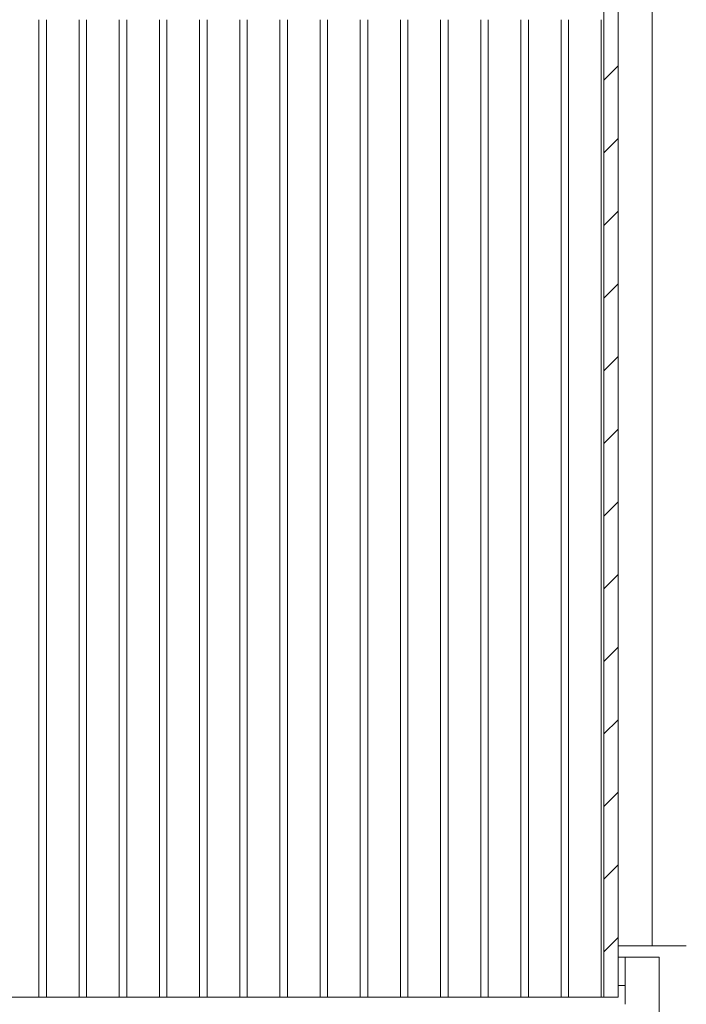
# Model space of a CAD drawing. Extents: x 0 to 92550, y 0 to 59400.
# Tile 67 of 105: x 21692 to 22860, y 39375 to 41100. Entities that reach past the tile are written whole.
import ezdxf
from ezdxf.xclip import XClip

# ---------------------------------------------------------------- set-up
doc = ezdxf.new("R2010")
doc.units = 0
doc.header["$MEASUREMENT"] = 0
doc.header["$XCLIPFRAME"] = 0
doc.layers.add('ZZ 21 Buitenwand spouwblad baksteen', color=7, linetype='Continuous')
doc.layers.add('ZZ 41 Buitenwandafwerking gevelhout', color=7, linetype='Continuous')

# ---------------------------------------------------------------- blocks, each defined once
blk = doc.blocks.new('*X9')
at = {"layer": 'ZZ 41 Buitenwandafwerking gevelhout', "color": 7, "linetype": 'Continuous', "lineweight": 5, "ltscale": 0.01}
for p, q in [((21725.4, 41100), (21725.4, 41000)), ((21725.4, 41100), (21725.4, 41000)), ((21738.5, 41100), (21738.5, 41000)), ((21795.8, 41100), (21795.8, 41000)), ((21795.8, 41100), (21795.8, 41000)), ((21808.9, 41100), (21808.9, 41000)), ((21866.2, 41100), (21866.2, 41000)), ((21866.2, 41100), (21866.2, 41000)), ((21879.3, 41100), (21879.3, 41000)), ((21936.6, 41100), (21936.6, 41000)), ((21936.6, 41100), (21936.6, 41000)), ((21949.7, 41100), (21949.7, 41000)), ((22007, 41100), (22007, 41000)), ((22007, 41100), (22007, 41000)), ((22020.1, 41100), (22020.1, 41000)), ((22077.4, 41100), (22077.4, 41000)), ((22077.4, 41100), (22077.4, 41000)), ((22090.5, 41100), (22090.5, 41000)), ((22147.8, 41100), (22147.8, 41000)), ((22147.8, 41100), (22147.8, 41000)), ((22160.9, 41100), (22160.9, 41000)), ((22218.2, 41100), (22218.2, 41000)), ((22218.2, 41100), (22218.2, 41000)), ((22231.3, 41100), (22231.3, 41000)), ((22288.6, 41100), (22288.6, 41000)), ((22288.6, 41100), (22288.6, 41000)), ((22301.7, 41100), (22301.7, 41000)), ((22359, 41100), (22359, 41000)), ((22359, 41100), (22359, 41000)), ((22372.1, 41100), (22372.1, 41000)), ((22429.4, 41100), (22429.4, 41000)), ((22429.4, 41100), (22429.4, 41000)), ((22442.5, 41100), (22442.5, 41000)), ((22499.7, 41100), (22499.7, 41000)), ((22499.7, 41100), (22499.7, 41000)), ((22512.8, 41100), (22512.8, 41000)), ((22570.1, 41100), (22570.1, 41000)), ((22570.1, 41100), (22570.1, 41000)), ((22583.2, 41100), (22583.2, 41000)), ((22640.5, 41100), (22640.5, 41000)), ((22640.5, 41100), (22640.5, 41000)), ((22653.6, 41100), (22653.6, 41000)), ((22710.9, 41100), (22710.9, 41000)), ((22710.9, 41100), (22710.9, 41000)), ((21725.4, 41000), (21725.4, 40900)), ((21725.4, 41000), (21725.4, 40900)), ((21738.5, 41000), (21738.5, 40900)), ((21795.8, 41000), (21795.8, 40900)), ((21795.8, 41000), (21795.8, 40900)), ((21808.9, 41000), (21808.9, 40900)), ((21866.2, 41000), (21866.2, 40900)), ((21866.2, 41000), (21866.2, 40900)), ((21879.3, 41000), (21879.3, 40900)), ((21936.6, 41000), (21936.6, 40900)), ((21936.6, 41000), (21936.6, 40900)), ((21949.7, 41000), (21949.7, 40900)), ((22007, 41000), (22007, 40900)), ((22007, 41000), (22007, 40900)), ((22020.1, 41000), (22020.1, 40900)), ((22077.4, 41000), (22077.4, 40900)), ((22077.4, 41000), (22077.4, 40900)), ((22090.5, 41000), (22090.5, 40900)), ((22147.8, 41000), (22147.8, 40900)), ((22147.8, 41000), (22147.8, 40900)), ((22160.9, 41000), (22160.9, 40900)), ((22218.2, 41000), (22218.2, 40900)), ((22218.2, 41000), (22218.2, 40900)), ((22231.3, 41000), (22231.3, 40900)), ((22288.6, 41000), (22288.6, 40900)), ((22288.6, 41000), (22288.6, 40900)), ((22301.7, 41000), (22301.7, 40900)), ((22359, 41000), (22359, 40900)), ((22359, 41000), (22359, 40900)), ((22372.1, 41000), (22372.1, 40900)), ((22429.4, 41000), (22429.4, 40900)), ((22429.4, 41000), (22429.4, 40900)), ((22442.5, 41000), (22442.5, 40900)), ((22499.7, 41000), (22499.7, 40900)), ((22499.7, 41000), (22499.7, 40900)), ((22512.8, 41000), (22512.8, 40900)), ((22570.1, 41000), (22570.1, 40900)), ((22570.1, 41000), (22570.1, 40900)), ((22583.2, 41000), (22583.2, 40900)), ((22640.5, 41000), (22640.5, 40900)), ((22640.5, 41000), (22640.5, 40900)), ((22653.6, 41000), (22653.6, 40900)), ((22710.9, 41000), (22710.9, 40900)), ((22710.9, 41000), (22710.9, 40900)), ((21725.4, 40900), (21725.4, 40800)), ((21725.4, 40900), (21725.4, 40800)), ((21738.5, 40900), (21738.5, 40800)), ((21795.8, 40900), (21795.8, 40800)), ((21795.8, 40900), (21795.8, 40800)), ((21808.9, 40900), (21808.9, 40800)), ((21866.2, 40900), (21866.2, 40800)), ((21866.2, 40900), (21866.2, 40800)), ((21879.3, 40900), (21879.3, 40800)), ((21936.6, 40900), (21936.6, 40800)), ((21936.6, 40900), (21936.6, 40800)), ((21949.7, 40900), (21949.7, 40800)), ((22007, 40900), (22007, 40800)), ((22007, 40900), (22007, 40800)), ((22020.1, 40900), (22020.1, 40800)), ((22077.4, 40900), (22077.4, 40800)), ((22077.4, 40900), (22077.4, 40800)), ((22090.5, 40900), (22090.5, 40800)), ((22147.8, 40900), (22147.8, 40800)), ((22147.8, 40900), (22147.8, 40800)), ((22160.9, 40900), (22160.9, 40800)), ((22218.2, 40900), (22218.2, 40800)), ((22218.2, 40900), (22218.2, 40800)), ((22231.3, 40900), (22231.3, 40800)), ((22288.6, 40900), (22288.6, 40800)), ((22288.6, 40900), (22288.6, 40800)), ((22301.7, 40900), (22301.7, 40800)), ((22359, 40900), (22359, 40800)), ((22359, 40900), (22359, 40800)), ((22372.1, 40900), (22372.1, 40800)), ((22429.4, 40900), (22429.4, 40800)), ((22429.4, 40900), (22429.4, 40800)), ((22442.5, 40900), (22442.5, 40800)), ((22499.7, 40900), (22499.7, 40800)), ((22499.7, 40900), (22499.7, 40800)), ((22512.8, 40900), (22512.8, 40800)), ((22570.1, 40900), (22570.1, 40800)), ((22570.1, 40900), (22570.1, 40800)), ((22583.2, 40900), (22583.2, 40800)), ((22640.5, 40900), (22640.5, 40800)), ((22640.5, 40900), (22640.5, 40800)), ((22653.6, 40900), (22653.6, 40800)), ((22710.9, 40900), (22710.9, 40800)), ((22710.9, 40900), (22710.9, 40800)), ((21725.4, 40800), (21725.4, 40700)), ((21725.4, 40800), (21725.4, 40700)), ((21738.5, 40800), (21738.5, 40700)), ((21795.8, 40800), (21795.8, 40700)), ((21795.8, 40800), (21795.8, 40700)), ((21808.9, 40800), (21808.9, 40700)), ((21866.2, 40800), (21866.2, 40700)), ((21866.2, 40800), (21866.2, 40700)), ((21879.3, 40800), (21879.3, 40700)), ((21936.6, 40800), (21936.6, 40700)), ((21936.6, 40800), (21936.6, 40700)), ((21949.7, 40800), (21949.7, 40700)), ((22007, 40800), (22007, 40700)), ((22007, 40800), (22007, 40700)), ((22020.1, 40800), (22020.1, 40700)), ((22077.4, 40800), (22077.4, 40700)), ((22077.4, 40800), (22077.4, 40700)), ((22090.5, 40800), (22090.5, 40700)), ((22147.8, 40800), (22147.8, 40700)), ((22147.8, 40800), (22147.8, 40700)), ((22160.9, 40800), (22160.9, 40700)), ((22218.2, 40800), (22218.2, 40700)), ((22218.2, 40800), (22218.2, 40700)), ((22231.3, 40800), (22231.3, 40700)), ((22288.6, 40800), (22288.6, 40700)), ((22288.6, 40800), (22288.6, 40700)), ((22301.7, 40800), (22301.7, 40700)), ((22359, 40800), (22359, 40700)), ((22359, 40800), (22359, 40700)), ((22372.1, 40800), (22372.1, 40700)), ((22429.4, 40800), (22429.4, 40700)), ((22429.4, 40800), (22429.4, 40700)), ((22442.5, 40800), (22442.5, 40700)), ((22499.7, 40800), (22499.7, 40700)), ((22499.7, 40800), (22499.7, 40700)), ((22512.8, 40800), (22512.8, 40700)), ((22570.1, 40800), (22570.1, 40700)), ((22570.1, 40800), (22570.1, 40700)), ((22583.2, 40800), (22583.2, 40700)), ((22640.5, 40800), (22640.5, 40700)), ((22640.5, 40800), (22640.5, 40700)), ((22653.6, 40800), (22653.6, 40700)), ((22710.9, 40800), (22710.9, 40700)), ((22710.9, 40800), (22710.9, 40700)), ((21725.4, 40700), (21725.4, 40600)), ((21725.4, 40700), (21725.4, 40600)), ((21738.5, 40700), (21738.5, 40600)), ((21795.8, 40700), (21795.8, 40600)), ((21795.8, 40700), (21795.8, 40600)), ((21808.9, 40700), (21808.9, 40600)), ((21866.2, 40700), (21866.2, 40600)), ((21866.2, 40700), (21866.2, 40600)), ((21879.3, 40700), (21879.3, 40600)), ((21936.6, 40700), (21936.6, 40600)), ((21936.6, 40700), (21936.6, 40600)), ((21949.7, 40700), (21949.7, 40600)), ((22007, 40700), (22007, 40600)), ((22007, 40700), (22007, 40600)), ((22020.1, 40700), (22020.1, 40600)), ((22077.4, 40700), (22077.4, 40600)), ((22077.4, 40700), (22077.4, 40600)), ((22090.5, 40700), (22090.5, 40600)), ((22147.8, 40700), (22147.8, 40600)), ((22147.8, 40700), (22147.8, 40600)), ((22160.9, 40700), (22160.9, 40600)), ((22218.2, 40700), (22218.2, 40600)), ((22218.2, 40700), (22218.2, 40600)), ((22231.3, 40700), (22231.3, 40600)), ((22288.6, 40700), (22288.6, 40600)), ((22288.6, 40700), (22288.6, 40600)), ((22301.7, 40700), (22301.7, 40600)), ((22359, 40700), (22359, 40600)), ((22359, 40700), (22359, 40600)), ((22372.1, 40700), (22372.1, 40600)), ((22429.4, 40700), (22429.4, 40600)), ((22429.4, 40700), (22429.4, 40600)), ((22442.5, 40700), (22442.5, 40600)), ((22499.7, 40700), (22499.7, 40600)), ((22499.7, 40700), (22499.7, 40600)), ((22512.8, 40700), (22512.8, 40600)), ((22570.1, 40700), (22570.1, 40600)), ((22570.1, 40700), (22570.1, 40600)), ((22583.2, 40700), (22583.2, 40600)), ((22640.5, 40700), (22640.5, 40600)), ((22640.5, 40700), (22640.5, 40600)), ((22653.6, 40700), (22653.6, 40600)), ((22710.9, 40700), (22710.9, 40600)), ((22710.9, 40700), (22710.9, 40600)), ((21725.4, 40600), (21725.4, 40500)), ((21725.4, 40600), (21725.4, 40500)), ((21738.5, 40600), (21738.5, 40500)), ((21795.8, 40600), (21795.8, 40500)), ((21795.8, 40600), (21795.8, 40500)), ((21808.9, 40600), (21808.9, 40500)), ((21866.2, 40600), (21866.2, 40500)), ((21866.2, 40600), (21866.2, 40500)), ((21879.3, 40600), (21879.3, 40500)), ((21936.6, 40600), (21936.6, 40500)), ((21936.6, 40600), (21936.6, 40500)), ((21949.7, 40600), (21949.7, 40500)), ((22007, 40600), (22007, 40500)), ((22007, 40600), (22007, 40500)), ((22020.1, 40600), (22020.1, 40500)), ((22077.4, 40600), (22077.4, 40500)), ((22077.4, 40600), (22077.4, 40500)), ((22090.5, 40600), (22090.5, 40500)), ((22147.8, 40600), (22147.8, 40500)), ((22147.8, 40600), (22147.8, 40500)), ((22160.9, 40600), (22160.9, 40500)), ((22218.2, 40600), (22218.2, 40500)), ((22218.2, 40600), (22218.2, 40500)), ((22231.3, 40600), (22231.3, 40500)), ((22288.6, 40600), (22288.6, 40500)), ((22288.6, 40600), (22288.6, 40500)), ((22301.7, 40600), (22301.7, 40500)), ((22359, 40600), (22359, 40500)), ((22359, 40600), (22359, 40500)), ((22372.1, 40600), (22372.1, 40500)), ((22429.4, 40600), (22429.4, 40500)), ((22429.4, 40600), (22429.4, 40500)), ((22442.5, 40600), (22442.5, 40500)), ((22499.7, 40600), (22499.7, 40500)), ((22499.7, 40600), (22499.7, 40500)), ((22512.8, 40600), (22512.8, 40500)), ((22570.1, 40600), (22570.1, 40500)), ((22570.1, 40600), (22570.1, 40500)), ((22583.2, 40600), (22583.2, 40500)), ((22640.5, 40600), (22640.5, 40500)), ((22640.5, 40600), (22640.5, 40500)), ((22653.6, 40600), (22653.6, 40500)), ((22710.9, 40600), (22710.9, 40500)), ((22710.9, 40600), (22710.9, 40500)), ((21725.4, 40500), (21725.4, 40400)), ((21725.4, 40500), (21725.4, 40400)), ((21738.5, 40500), (21738.5, 40400)), ((21795.8, 40500), (21795.8, 40400)), ((21795.8, 40500), (21795.8, 40400)), ((21808.9, 40500), (21808.9, 40400)), ((21866.2, 40500), (21866.2, 40400)), ((21866.2, 40500), (21866.2, 40400)), ((21879.3, 40500), (21879.3, 40400)), ((21936.6, 40500), (21936.6, 40400)), ((21936.6, 40500), (21936.6, 40400)), ((21949.7, 40500), (21949.7, 40400)), ((22007, 40500), (22007, 40400)), ((22007, 40500), (22007, 40400)), ((22020.1, 40500), (22020.1, 40400)), ((22077.4, 40500), (22077.4, 40400)), ((22077.4, 40500), (22077.4, 40400)), ((22090.5, 40500), (22090.5, 40400)), ((22147.8, 40500), (22147.8, 40400)), ((22147.8, 40500), (22147.8, 40400)), ((22160.9, 40500), (22160.9, 40400)), ((22218.2, 40500), (22218.2, 40400)), ((22218.2, 40500), (22218.2, 40400)), ((22231.3, 40500), (22231.3, 40400)), ((22288.6, 40500), (22288.6, 40400)), ((22288.6, 40500), (22288.6, 40400)), ((22301.7, 40500), (22301.7, 40400)), ((22359, 40500), (22359, 40400)), ((22359, 40500), (22359, 40400)), ((22372.1, 40500), (22372.1, 40400)), ((22429.4, 40500), (22429.4, 40400)), ((22429.4, 40500), (22429.4, 40400)), ((22442.5, 40500), (22442.5, 40400)), ((22499.7, 40500), (22499.7, 40400)), ((22499.7, 40500), (22499.7, 40400)), ((22512.8, 40500), (22512.8, 40400)), ((22570.1, 40500), (22570.1, 40400)), ((22570.1, 40500), (22570.1, 40400)), ((22583.2, 40500), (22583.2, 40400)), ((22640.5, 40500), (22640.5, 40400)), ((22640.5, 40500), (22640.5, 40400)), ((22653.6, 40500), (22653.6, 40400)), ((22710.9, 40500), (22710.9, 40400)), ((22710.9, 40500), (22710.9, 40400)), ((21725.4, 40400), (21725.4, 40300)), ((21725.4, 40400), (21725.4, 40300)), ((21738.5, 40400), (21738.5, 40300)), ((21795.8, 40400), (21795.8, 40300)), ((21795.8, 40400), (21795.8, 40300)), ((21808.9, 40400), (21808.9, 40300)), ((21866.2, 40400), (21866.2, 40300)), ((21866.2, 40400), (21866.2, 40300)), ((21879.3, 40400), (21879.3, 40300)), ((21936.6, 40400), (21936.6, 40300)), ((21936.6, 40400), (21936.6, 40300)), ((21949.7, 40400), (21949.7, 40300)), ((22007, 40400), (22007, 40300)), ((22007, 40400), (22007, 40300)), ((22020.1, 40400), (22020.1, 40300)), ((22077.4, 40400), (22077.4, 40300)), ((22077.4, 40400), (22077.4, 40300)), ((22090.5, 40400), (22090.5, 40300)), ((22147.8, 40400), (22147.8, 40300)), ((22147.8, 40400), (22147.8, 40300)), ((22160.9, 40400), (22160.9, 40300)), ((22218.2, 40400), (22218.2, 40300)), ((22218.2, 40400), (22218.2, 40300)), ((22231.3, 40400), (22231.3, 40300)), ((22288.6, 40400), (22288.6, 40300)), ((22288.6, 40400), (22288.6, 40300)), ((22301.7, 40400), (22301.7, 40300)), ((22359, 40400), (22359, 40300)), ((22359, 40400), (22359, 40300)), ((22372.1, 40400), (22372.1, 40300)), ((22429.4, 40400), (22429.4, 40300)), ((22429.4, 40400), (22429.4, 40300)), ((22442.5, 40400), (22442.5, 40300)), ((22499.7, 40400), (22499.7, 40300)), ((22499.7, 40400), (22499.7, 40300)), ((22512.8, 40400), (22512.8, 40300)), ((22570.1, 40400), (22570.1, 40300)), ((22570.1, 40400), (22570.1, 40300)), ((22583.2, 40400), (22583.2, 40300)), ((22640.5, 40400), (22640.5, 40300)), ((22640.5, 40400), (22640.5, 40300)), ((22653.6, 40400), (22653.6, 40300)), ((22710.9, 40400), (22710.9, 40300)), ((22710.9, 40400), (22710.9, 40300)), ((21725.4, 40300), (21725.4, 40200)), ((21725.4, 40300), (21725.4, 40200)), ((21738.5, 40300), (21738.5, 40200)), ((21795.8, 40300), (21795.8, 40200)), ((21795.8, 40300), (21795.8, 40200)), ((21808.9, 40300), (21808.9, 40200)), ((21866.2, 40300), (21866.2, 40200)), ((21866.2, 40300), (21866.2, 40200)), ((21879.3, 40300), (21879.3, 40200)), ((21936.6, 40300), (21936.6, 40200)), ((21936.6, 40300), (21936.6, 40200)), ((21949.7, 40300), (21949.7, 40200)), ((22007, 40300), (22007, 40200)), ((22007, 40300), (22007, 40200)), ((22020.1, 40300), (22020.1, 40200)), ((22077.4, 40300), (22077.4, 40200)), ((22077.4, 40300), (22077.4, 40200)), ((22090.5, 40300), (22090.5, 40200)), ((22147.8, 40300), (22147.8, 40200)), ((22147.8, 40300), (22147.8, 40200)), ((22160.9, 40300), (22160.9, 40200)), ((22218.2, 40300), (22218.2, 40200)), ((22218.2, 40300), (22218.2, 40200)), ((22231.3, 40300), (22231.3, 40200)), ((22288.6, 40300), (22288.6, 40200)), ((22288.6, 40300), (22288.6, 40200)), ((22301.7, 40300), (22301.7, 40200)), ((22359, 40300), (22359, 40200)), ((22359, 40300), (22359, 40200)), ((22372.1, 40300), (22372.1, 40200)), ((22429.4, 40300), (22429.4, 40200)), ((22429.4, 40300), (22429.4, 40200)), ((22442.5, 40300), (22442.5, 40200)), ((22499.7, 40300), (22499.7, 40200)), ((22499.7, 40300), (22499.7, 40200)), ((22512.8, 40300), (22512.8, 40200)), ((22570.1, 40300), (22570.1, 40200)), ((22570.1, 40300), (22570.1, 40200)), ((22583.2, 40300), (22583.2, 40200)), ((22640.5, 40300), (22640.5, 40200)), ((22640.5, 40300), (22640.5, 40200)), ((22653.6, 40300), (22653.6, 40200)), ((22710.9, 40300), (22710.9, 40200)), ((22710.9, 40300), (22710.9, 40200)), ((21725.4, 40200), (21725.4, 40100)), ((21725.4, 40200), (21725.4, 40100)), ((21738.5, 40200), (21738.5, 40100)), ((21795.8, 40200), (21795.8, 40100)), ((21795.8, 40200), (21795.8, 40100)), ((21808.9, 40200), (21808.9, 40100)), ((21866.2, 40200), (21866.2, 40100)), ((21866.2, 40200), (21866.2, 40100)), ((21879.3, 40200), (21879.3, 40100)), ((21936.6, 40200), (21936.6, 40100)), ((21936.6, 40200), (21936.6, 40100)), ((21949.7, 40200), (21949.7, 40100)), ((22007, 40200), (22007, 40100)), ((22007, 40200), (22007, 40100)), ((22020.1, 40200), (22020.1, 40100)), ((22077.4, 40200), (22077.4, 40100)), ((22077.4, 40200), (22077.4, 40100)), ((22090.5, 40200), (22090.5, 40100)), ((22147.8, 40200), (22147.8, 40100)), ((22147.8, 40200), (22147.8, 40100)), ((22160.9, 40200), (22160.9, 40100)), ((22218.2, 40200), (22218.2, 40100)), ((22218.2, 40200), (22218.2, 40100)), ((22231.3, 40200), (22231.3, 40100)), ((22288.6, 40200), (22288.6, 40100)), ((22288.6, 40200), (22288.6, 40100)), ((22301.7, 40200), (22301.7, 40100)), ((22359, 40200), (22359, 40100)), ((22359, 40200), (22359, 40100)), ((22372.1, 40200), (22372.1, 40100)), ((22429.4, 40200), (22429.4, 40100)), ((22429.4, 40200), (22429.4, 40100)), ((22442.5, 40200), (22442.5, 40100)), ((22499.7, 40200), (22499.7, 40100)), ((22499.7, 40200), (22499.7, 40100)), ((22512.8, 40200), (22512.8, 40100)), ((22570.1, 40200), (22570.1, 40100)), ((22570.1, 40200), (22570.1, 40100)), ((22583.2, 40200), (22583.2, 40100)), ((22640.5, 40200), (22640.5, 40100)), ((22640.5, 40200), (22640.5, 40100)), ((22653.6, 40200), (22653.6, 40100)), ((22710.9, 40200), (22710.9, 40100)), ((22710.9, 40200), (22710.9, 40100)), ((21725.4, 40100), (21725.4, 40000)), ((21725.4, 40100), (21725.4, 40000)), ((21738.5, 40100), (21738.5, 40000)), ((21795.8, 40100), (21795.8, 40000)), ((21795.8, 40100), (21795.8, 40000)), ((21808.9, 40100), (21808.9, 40000)), ((21866.2, 40100), (21866.2, 40000)), ((21866.2, 40100), (21866.2, 40000)), ((21879.3, 40100), (21879.3, 40000)), ((21936.6, 40100), (21936.6, 40000)), ((21936.6, 40100), (21936.6, 40000)), ((21949.7, 40100), (21949.7, 40000)), ((22007, 40100), (22007, 40000)), ((22007, 40100), (22007, 40000)), ((22020.1, 40100), (22020.1, 40000)), ((22077.4, 40100), (22077.4, 40000)), ((22077.4, 40100), (22077.4, 40000)), ((22090.5, 40100), (22090.5, 40000)), ((22147.8, 40100), (22147.8, 40000)), ((22147.8, 40100), (22147.8, 40000)), ((22160.9, 40100), (22160.9, 40000)), ((22218.2, 40100), (22218.2, 40000)), ((22218.2, 40100), (22218.2, 40000)), ((22231.3, 40100), (22231.3, 40000)), ((22288.6, 40100), (22288.6, 40000)), ((22288.6, 40100), (22288.6, 40000)), ((22301.7, 40100), (22301.7, 40000)), ((22359, 40100), (22359, 40000)), ((22359, 40100), (22359, 40000)), ((22372.1, 40100), (22372.1, 40000)), ((22429.4, 40100), (22429.4, 40000)), ((22429.4, 40100), (22429.4, 40000)), ((22442.5, 40100), (22442.5, 40000)), ((22499.7, 40100), (22499.7, 40000)), ((22499.7, 40100), (22499.7, 40000)), ((22512.8, 40100), (22512.8, 40000)), ((22570.1, 40100), (22570.1, 40000)), ((22570.1, 40100), (22570.1, 40000)), ((22583.2, 40100), (22583.2, 40000)), ((22640.5, 40100), (22640.5, 40000)), ((22640.5, 40100), (22640.5, 40000)), ((22653.6, 40100), (22653.6, 40000)), ((22710.9, 40100), (22710.9, 40000)), ((22710.9, 40100), (22710.9, 40000)), ((21725.4, 40000), (21725.4, 39900)), ((21725.4, 40000), (21725.4, 39900)), ((21738.5, 40000), (21738.5, 39900)), ((21795.8, 40000), (21795.8, 39900)), ((21795.8, 40000), (21795.8, 39900)), ((21808.9, 40000), (21808.9, 39900)), ((21866.2, 40000), (21866.2, 39900)), ((21866.2, 40000), (21866.2, 39900)), ((21879.3, 40000), (21879.3, 39900)), ((21936.6, 40000), (21936.6, 39900)), ((21936.6, 40000), (21936.6, 39900)), ((21949.7, 40000), (21949.7, 39900)), ((22007, 40000), (22007, 39900)), ((22007, 40000), (22007, 39900)), ((22020.1, 40000), (22020.1, 39900)), ((22077.4, 40000), (22077.4, 39900)), ((22077.4, 40000), (22077.4, 39900)), ((22090.5, 40000), (22090.5, 39900)), ((22147.8, 40000), (22147.8, 39900)), ((22147.8, 40000), (22147.8, 39900)), ((22160.9, 40000), (22160.9, 39900)), ((22218.2, 40000), (22218.2, 39900)), ((22218.2, 40000), (22218.2, 39900)), ((22231.3, 40000), (22231.3, 39900)), ((22288.6, 40000), (22288.6, 39900)), ((22288.6, 40000), (22288.6, 39900)), ((22301.7, 40000), (22301.7, 39900)), ((22359, 40000), (22359, 39900)), ((22359, 40000), (22359, 39900)), ((22372.1, 40000), (22372.1, 39900)), ((22429.4, 40000), (22429.4, 39900)), ((22429.4, 40000), (22429.4, 39900)), ((22442.5, 40000), (22442.5, 39900)), ((22499.7, 40000), (22499.7, 39900)), ((22499.7, 40000), (22499.7, 39900)), ((22512.8, 40000), (22512.8, 39900)), ((22570.1, 40000), (22570.1, 39900)), ((22570.1, 40000), (22570.1, 39900)), ((22583.2, 40000), (22583.2, 39900)), ((22640.5, 40000), (22640.5, 39900)), ((22640.5, 40000), (22640.5, 39900)), ((22653.6, 40000), (22653.6, 39900)), ((22710.9, 40000), (22710.9, 39900)), ((22710.9, 40000), (22710.9, 39900)), ((21725.4, 39900), (21725.4, 39800)), ((21725.4, 39900), (21725.4, 39800)), ((21738.5, 39900), (21738.5, 39800)), ((21795.8, 39900), (21795.8, 39800)), ((21795.8, 39900), (21795.8, 39800)), ((21808.9, 39900), (21808.9, 39800)), ((21866.2, 39900), (21866.2, 39800)), ((21866.2, 39900), (21866.2, 39800)), ((21879.3, 39900), (21879.3, 39800)), ((21936.6, 39900), (21936.6, 39800)), ((21936.6, 39900), (21936.6, 39800)), ((21949.7, 39900), (21949.7, 39800)), ((22007, 39900), (22007, 39800)), ((22007, 39900), (22007, 39800)), ((22020.1, 39900), (22020.1, 39800)), ((22077.4, 39900), (22077.4, 39800)), ((22077.4, 39900), (22077.4, 39800)), ((22090.5, 39900), (22090.5, 39800)), ((22147.8, 39900), (22147.8, 39800)), ((22147.8, 39900), (22147.8, 39800)), ((22160.9, 39900), (22160.9, 39800)), ((22218.2, 39900), (22218.2, 39800)), ((22218.2, 39900), (22218.2, 39800)), ((22231.3, 39900), (22231.3, 39800)), ((22288.6, 39900), (22288.6, 39800)), ((22288.6, 39900), (22288.6, 39800)), ((22301.7, 39900), (22301.7, 39800)), ((22359, 39900), (22359, 39800)), ((22359, 39900), (22359, 39800)), ((22372.1, 39900), (22372.1, 39800)), ((22429.4, 39900), (22429.4, 39800)), ((22429.4, 39900), (22429.4, 39800)), ((22442.5, 39900), (22442.5, 39800)), ((22499.7, 39900), (22499.7, 39800)), ((22499.7, 39900), (22499.7, 39800)), ((22512.8, 39900), (22512.8, 39800)), ((22570.1, 39900), (22570.1, 39800)), ((22570.1, 39900), (22570.1, 39800)), ((22583.2, 39900), (22583.2, 39800)), ((22640.5, 39900), (22640.5, 39800)), ((22640.5, 39900), (22640.5, 39800)), ((22653.6, 39900), (22653.6, 39800)), ((22710.9, 39900), (22710.9, 39800)), ((22710.9, 39900), (22710.9, 39800)), ((21725.4, 39800), (21725.4, 39700)), ((21725.4, 39800), (21725.4, 39700)), ((21738.5, 39800), (21738.5, 39700)), ((21795.8, 39800), (21795.8, 39700)), ((21795.8, 39800), (21795.8, 39700)), ((21808.9, 39800), (21808.9, 39700)), ((21866.2, 39800), (21866.2, 39700)), ((21866.2, 39800), (21866.2, 39700)), ((21879.3, 39800), (21879.3, 39700)), ((21936.6, 39800), (21936.6, 39700)), ((21936.6, 39800), (21936.6, 39700)), ((21949.7, 39800), (21949.7, 39700)), ((22007, 39800), (22007, 39700)), ((22007, 39800), (22007, 39700)), ((22020.1, 39800), (22020.1, 39700)), ((22077.4, 39800), (22077.4, 39700)), ((22077.4, 39800), (22077.4, 39700)), ((22090.5, 39800), (22090.5, 39700)), ((22147.8, 39800), (22147.8, 39700)), ((22147.8, 39800), (22147.8, 39700)), ((22160.9, 39800), (22160.9, 39700)), ((22218.2, 39800), (22218.2, 39700)), ((22218.2, 39800), (22218.2, 39700)), ((22231.3, 39800), (22231.3, 39700)), ((22288.6, 39800), (22288.6, 39700)), ((22288.6, 39800), (22288.6, 39700)), ((22301.7, 39800), (22301.7, 39700)), ((22359, 39800), (22359, 39700)), ((22359, 39800), (22359, 39700)), ((22372.1, 39800), (22372.1, 39700)), ((22429.4, 39800), (22429.4, 39700)), ((22429.4, 39800), (22429.4, 39700)), ((22442.5, 39800), (22442.5, 39700)), ((22499.7, 39800), (22499.7, 39700)), ((22499.7, 39800), (22499.7, 39700)), ((22512.8, 39800), (22512.8, 39700)), ((22570.1, 39800), (22570.1, 39700)), ((22570.1, 39800), (22570.1, 39700)), ((22583.2, 39800), (22583.2, 39700)), ((22640.5, 39800), (22640.5, 39700)), ((22640.5, 39800), (22640.5, 39700)), ((22653.6, 39800), (22653.6, 39700)), ((22710.9, 39800), (22710.9, 39700)), ((22710.9, 39800), (22710.9, 39700)), ((21725.4, 39700), (21725.4, 39600)), ((21725.4, 39700), (21725.4, 39600)), ((21738.5, 39700), (21738.5, 39600)), ((21795.8, 39700), (21795.8, 39600)), ((21795.8, 39700), (21795.8, 39600)), ((21808.9, 39700), (21808.9, 39600)), ((21866.2, 39700), (21866.2, 39600)), ((21866.2, 39700), (21866.2, 39600)), ((21879.3, 39700), (21879.3, 39600)), ((21936.6, 39700), (21936.6, 39600)), ((21936.6, 39700), (21936.6, 39600)), ((21949.7, 39700), (21949.7, 39600)), ((22007, 39700), (22007, 39600)), ((22007, 39700), (22007, 39600)), ((22020.1, 39700), (22020.1, 39600)), ((22077.4, 39700), (22077.4, 39600)), ((22077.4, 39700), (22077.4, 39600)), ((22090.5, 39700), (22090.5, 39600)), ((22147.8, 39700), (22147.8, 39600)), ((22147.8, 39700), (22147.8, 39600)), ((22160.9, 39700), (22160.9, 39600)), ((22218.2, 39700), (22218.2, 39600)), ((22218.2, 39700), (22218.2, 39600)), ((22231.3, 39700), (22231.3, 39600)), ((22288.6, 39700), (22288.6, 39600)), ((22288.6, 39700), (22288.6, 39600)), ((22301.7, 39700), (22301.7, 39600)), ((22359, 39700), (22359, 39600)), ((22359, 39700), (22359, 39600)), ((22372.1, 39700), (22372.1, 39600)), ((22429.4, 39700), (22429.4, 39600)), ((22429.4, 39700), (22429.4, 39600)), ((22442.5, 39700), (22442.5, 39600)), ((22499.7, 39700), (22499.7, 39600)), ((22499.7, 39700), (22499.7, 39600)), ((22512.8, 39700), (22512.8, 39600)), ((22570.1, 39700), (22570.1, 39600)), ((22570.1, 39700), (22570.1, 39600)), ((22583.2, 39700), (22583.2, 39600)), ((22640.5, 39700), (22640.5, 39600)), ((22640.5, 39700), (22640.5, 39600)), ((22653.6, 39700), (22653.6, 39600)), ((22710.9, 39700), (22710.9, 39600)), ((22710.9, 39700), (22710.9, 39600)), ((21725.4, 39600), (21725.4, 39500)), ((21725.4, 39600), (21725.4, 39500)), ((21738.5, 39600), (21738.5, 39500)), ((21795.8, 39600), (21795.8, 39500)), ((21795.8, 39600), (21795.8, 39500)), ((21808.9, 39600), (21808.9, 39500)), ((21866.2, 39600), (21866.2, 39500)), ((21866.2, 39600), (21866.2, 39500)), ((21879.3, 39600), (21879.3, 39500)), ((21936.6, 39600), (21936.6, 39500)), ((21936.6, 39600), (21936.6, 39500)), ((21949.7, 39600), (21949.7, 39500)), ((22007, 39600), (22007, 39500)), ((22007, 39600), (22007, 39500)), ((22020.1, 39600), (22020.1, 39500)), ((22077.4, 39600), (22077.4, 39500)), ((22077.4, 39600), (22077.4, 39500)), ((22090.5, 39600), (22090.5, 39500)), ((22147.8, 39600), (22147.8, 39500)), ((22147.8, 39600), (22147.8, 39500)), ((22160.9, 39600), (22160.9, 39500)), ((22218.2, 39600), (22218.2, 39500)), ((22218.2, 39600), (22218.2, 39500)), ((22231.3, 39600), (22231.3, 39500)), ((22288.6, 39600), (22288.6, 39500)), ((22288.6, 39600), (22288.6, 39500)), ((22301.7, 39600), (22301.7, 39500)), ((22359, 39600), (22359, 39500)), ((22359, 39600), (22359, 39500)), ((22372.1, 39600), (22372.1, 39500)), ((22429.4, 39600), (22429.4, 39500)), ((22429.4, 39600), (22429.4, 39500)), ((22442.5, 39600), (22442.5, 39500)), ((22499.7, 39600), (22499.7, 39500)), ((22499.7, 39600), (22499.7, 39500)), ((22512.8, 39600), (22512.8, 39500)), ((22570.1, 39600), (22570.1, 39500)), ((22570.1, 39600), (22570.1, 39500)), ((22583.2, 39600), (22583.2, 39500)), ((22640.5, 39600), (22640.5, 39500)), ((22640.5, 39600), (22640.5, 39500)), ((22653.6, 39600), (22653.6, 39500)), ((22710.9, 39600), (22710.9, 39500)), ((22710.9, 39600), (22710.9, 39500)), ((21725.4, 39500), (21725.4, 39400)), ((21725.4, 39500), (21725.4, 39400)), ((21738.5, 39500), (21738.5, 39400)), ((21795.8, 39500), (21795.8, 39400)), ((21795.8, 39500), (21795.8, 39400)), ((21808.9, 39500), (21808.9, 39400)), ((21866.2, 39500), (21866.2, 39400)), ((21866.2, 39500), (21866.2, 39400)), ((21879.3, 39500), (21879.3, 39400)), ((21936.6, 39500), (21936.6, 39400)), ((21936.6, 39500), (21936.6, 39400)), ((21949.7, 39500), (21949.7, 39400)), ((22007, 39500), (22007, 39400)), ((22007, 39500), (22007, 39400)), ((22020.1, 39500), (22020.1, 39400)), ((22077.4, 39500), (22077.4, 39400)), ((22077.4, 39500), (22077.4, 39400)), ((22090.5, 39500), (22090.5, 39400)), ((22147.8, 39500), (22147.8, 39400)), ((22147.8, 39500), (22147.8, 39400)), ((22160.9, 39500), (22160.9, 39400)), ((22218.2, 39500), (22218.2, 39400)), ((22218.2, 39500), (22218.2, 39400)), ((22231.3, 39500), (22231.3, 39400)), ((22288.6, 39500), (22288.6, 39400)), ((22288.6, 39500), (22288.6, 39400)), ((22301.7, 39500), (22301.7, 39400)), ((22359, 39500), (22359, 39400)), ((22359, 39500), (22359, 39400)), ((22372.1, 39500), (22372.1, 39400)), ((22429.4, 39500), (22429.4, 39400)), ((22429.4, 39500), (22429.4, 39400)), ((22442.5, 39500), (22442.5, 39400)), ((22499.7, 39500), (22499.7, 39400)), ((22499.7, 39500), (22499.7, 39400)), ((22512.8, 39500), (22512.8, 39400)), ((22570.1, 39500), (22570.1, 39400)), ((22570.1, 39500), (22570.1, 39400)), ((22583.2, 39500), (22583.2, 39400)), ((22640.5, 39500), (22640.5, 39400)), ((22640.5, 39500), (22640.5, 39400)), ((22653.6, 39500), (22653.6, 39400)), ((22710.9, 39500), (22710.9, 39400)), ((22710.9, 39500), (22710.9, 39400)), ((21725.4, 39400), (21725.4, 39387.5)), ((21725.4, 39400), (21725.4, 39387.5)), ((21738.5, 39400), (21738.5, 39387.5)), ((21795.8, 39400), (21795.8, 39387.5)), ((21795.8, 39400), (21795.8, 39387.5)), ((21808.9, 39400), (21808.9, 39387.5)), ((21866.2, 39400), (21866.2, 39387.5)), ((21866.2, 39400), (21866.2, 39387.5)), ((21879.3, 39400), (21879.3, 39387.5)), ((21936.6, 39400), (21936.6, 39387.5)), ((21936.6, 39400), (21936.6, 39387.5)), ((21949.7, 39400), (21949.7, 39387.5)), ((22007, 39400), (22007, 39387.5)), ((22007, 39400), (22007, 39387.5)), ((22020.1, 39400), (22020.1, 39387.5)), ((22077.4, 39400), (22077.4, 39387.5)), ((22077.4, 39400), (22077.4, 39387.5)), ((22090.5, 39400), (22090.5, 39387.5)), ((22147.8, 39400), (22147.8, 39387.5)), ((22147.8, 39400), (22147.8, 39387.5)), ((22160.9, 39400), (22160.9, 39387.5)), ((22218.2, 39400), (22218.2, 39387.5)), ((22218.2, 39400), (22218.2, 39387.5)), ((22231.3, 39400), (22231.3, 39387.5)), ((22288.6, 39400), (22288.6, 39387.5)), ((22288.6, 39400), (22288.6, 39387.5)), ((22301.7, 39400), (22301.7, 39387.5)), ((22359, 39400), (22359, 39387.5)), ((22359, 39400), (22359, 39387.5)), ((22372.1, 39400), (22372.1, 39387.5)), ((22429.4, 39400), (22429.4, 39387.5)), ((22429.4, 39400), (22429.4, 39387.5)), ((22442.5, 39400), (22442.5, 39387.5)), ((22499.7, 39400), (22499.7, 39387.5)), ((22499.7, 39400), (22499.7, 39387.5)), ((22512.8, 39400), (22512.8, 39387.5)), ((22570.1, 39400), (22570.1, 39387.5)), ((22570.1, 39400), (22570.1, 39387.5)), ((22583.2, 39400), (22583.2, 39387.5)), ((22640.5, 39400), (22640.5, 39387.5)), ((22640.5, 39400), (22640.5, 39387.5)), ((22653.6, 39400), (22653.6, 39387.5)), ((22710.9, 39400), (22710.9, 39387.5)), ((22710.9, 39400), (22710.9, 39387.5))]:
    blk.add_line(p, q, dxfattribs=at)
blk = doc.blocks.new('Drawing_1_1', base_point=(5738.9, 38400))
at = {"layer": 'ZZ 21 Buitenwand spouwblad baksteen', "linetype": 'Continuous', "lineweight": 0, "true_color": 0x000000}
h = blk.add_hatch(dxfattribs=at)
h.set_pattern_fill('920_Lijnen_horz__63_0001', color=18, style=0, pattern_type=2)
h.set_pattern_definition([(0, (23722.41, 38400), (0, 63), [])])
h.paths.add_polyline_path([(22740.6, 39387.5), (19705, 39387.5), (19705, 39375), (22752.5, 39375), (22752.5, 39457.5), (22740.6, 39457.5)])
h = blk.add_hatch(dxfattribs=at)
h.set_pattern_fill('145_Baksteen_0001', color=18, style=0, pattern_type=2)
h.set_pattern_definition([(45, (5738.87, 38400), (-459.62, 459.62), []), (45, (5646.94, 38491.9), (-459.62, 459.62), [])])
h.paths.add_polyline_path([(22812.2, 39457.5), (22752.5, 39457.5), (22752.5, 39375), (22728.7, 39375), (22728.7, 37950), (22812.2, 37950)])
at = {"layer": 'ZZ 41 Buitenwandafwerking gevelhout', "linetype": 'Continuous', "lineweight": 0, "true_color": 0x000000}
h = blk.add_hatch(dxfattribs=at)
h.set_pattern_fill('310_Naaldhout__01__0001', color=18, style=0, pattern_type=2)
h.set_pattern_definition([(45, (5738.87, 38400), (-63.6396, 63.6396), [])])
h.paths.add_polyline_path([(22740.6, 42200), (22715.5, 42200), (22715.5, 39387.5), (22740.6, 39387.5), (22740.6, 39477.5)])
at = {"layer": 'ZZ 21 Buitenwand spouwblad baksteen', "color": 7, "linetype": 'Continuous', "lineweight": 5, "ltscale": 0.01}
blk.add_line((22752.5, 39457.5), (22740.6, 39457.5), dxfattribs=at)
at = {"layer": 'ZZ 21 Buitenwand spouwblad baksteen', "color": 7, "linetype": 'Continuous', "lineweight": 15, "ltscale": 0.01}
for p, q in [((22752.5, 39457.5), (22752.5, 39375)), ((22812.2, 39457.5), (22752.5, 39457.5)), ((22812.2, 39457.5), (22812.2, 37950))]:
    blk.add_line(p, q, dxfattribs=at)
at = {"layer": 'ZZ 41 Buitenwandafwerking gevelhout', "color": 7, "linetype": 'Continuous', "lineweight": 9, "ltscale": 0.01}
for p, q in [((22715.5, 42200), (22715.5, 39387.5)), ((22740.6, 42200), (22740.6, 39477.5)), ((22740.6, 39477.5), (22740.6, 39387.5)), ((22740.6, 39387.5), (22715.5, 39387.5))]:
    blk.add_line(p, q, dxfattribs=at)
at = {"layer": 'ZZ 41 Buitenwandafwerking gevelhout', "color": 7, "linetype": 'Continuous', "lineweight": 5, "ltscale": 0.01}
for p, q in [((22800.3, 42200), (22800.3, 39477.5)), ((19679, 39387.5), (22715.5, 39387.5))]:
    blk.add_line(p, q, dxfattribs=at)
at = {"layer": 'ZZ 41 Buitenwandafwerking gevelhout', "color": 7, "linetype": 'Continuous', "lineweight": 5, "ltscale": 0.01, "flags": 128}
blk.add_lwpolyline([(22859.9, 39477.5), (22800.3, 39477.5), (22740.6, 39477.5)], dxfattribs=at)
at = {"layer": 'ZZ 41 Buitenwandafwerking gevelhout', "color": 7, "linetype": 'Continuous', "lineweight": 25, "ltscale": 0.01}
blk.add_blockref('*X9', (0, 0), dxfattribs=at)

msp = doc.modelspace()

# ---------------------------------------------------------------- block references
at = {"color": 7, "linetype": 'Continuous', "lineweight": 25, "ltscale": 0.01}
ref = msp.add_blockref('Drawing_1_1', (5738.9, 38400), dxfattribs=at)
XClip(ref).set_block_clipping_path([(7788.8666666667, 35400), (63337.9746950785, 51400)])

doc.saveas('drawing.dxf')
